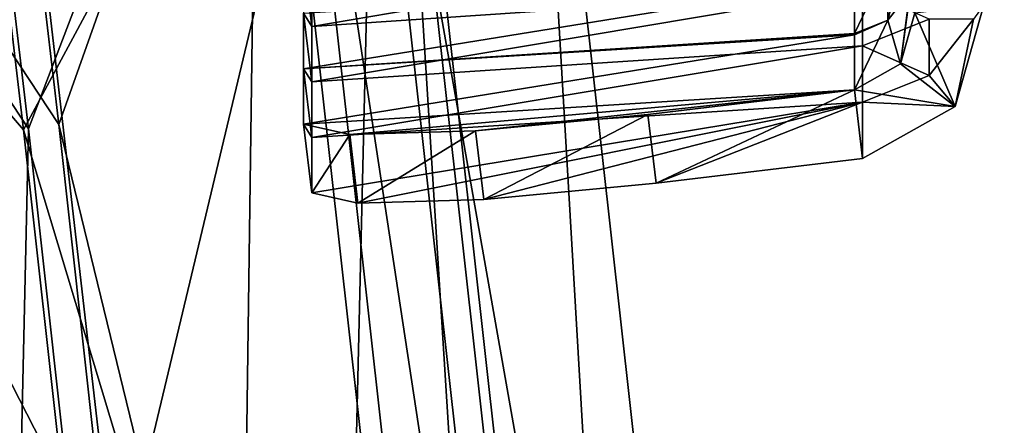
# Model space of a CAD drawing. Extents: x -1633 to 62, y -535 to 375.
# Tile 232 of 256: x -186 to -172, y -2 to 4. Entities that reach past the tile are written whole.
import ezdxf

# ---------------------------------------------------------------- set-up
doc = ezdxf.new("R2010")
doc.units = 0
doc.header["$LTSCALE"] = 33.374815
for name, color, linetype in [('1018', 7, 'CONTINUOUS'), ('1019', 7, 'CONTINUOUS'), ('1020', 7, 'CONTINUOUS'), ('1021', 7, 'CONTINUOUS'), ('1023', 7, 'CONTINUOUS'), ('1024', 7, 'CONTINUOUS'), ('1026', 7, 'CONTINUOUS'), ('1027', 7, 'CONTINUOUS'), ('409', 7, 'CONTINUOUS'), ('411', 7, 'CONTINUOUS'), ('45', 7, 'CONTINUOUS'), ('46', 7, 'CONTINUOUS'), ('47', 7, 'CONTINUOUS'), ('48', 7, 'CONTINUOUS')]:
    doc.layers.add(name, color=color, linetype=linetype)

msp = doc.modelspace()

# ---------------------------------------------------------------- linework, layer by layer
at = {"layer": '1018', "color": 7, "linetype": 'CONTINUOUS'}
for points in [[(-173.804, 4.564, 256.078), (-173.804, 5.376, 264.953), (-181.746, 4.028, 260.694), (-173.804, 4.564, 256.078)], [(-181.746, 4.028, 260.694), (-173.804, 5.376, 264.953), (-181.746, 4.826, 269.416), (-181.746, 4.028, 260.694)], [(-173.804, 3.751, 247.203), (-173.804, 4.564, 256.078), (-181.746, 3.229, 251.972), (-173.804, 3.751, 247.203)], [(-181.746, 3.229, 251.972), (-173.804, 4.564, 256.078), (-181.746, 4.028, 260.694), (-181.746, 3.229, 251.972)], [(-173.804, 2.938, 238.328), (-173.804, 3.751, 247.203), (-181.746, 2.43, 243.25), (-173.804, 2.938, 238.328)], [(-181.746, 2.43, 243.25), (-173.804, 3.751, 247.203), (-181.746, 3.229, 251.972), (-181.746, 2.43, 243.25)], [(-181.746, 1.632, 234.528), (-173.804, 2.938, 238.328), (-181.746, 2.43, 243.25), (-181.746, 1.632, 234.528)], [(-173.804, 2.938, 238.328), (-181.746, 1.632, 234.528), (-181.081, 1.483, 232.031), (-173.804, 2.938, 238.328)], [(-179.265, 1.534, 230.189), (-173.804, 2.938, 238.328), (-181.081, 1.483, 232.031), (-179.265, 1.534, 230.189)], [(-176.782, 1.77, 229.495), (-173.804, 2.938, 238.328), (-179.265, 1.534, 230.189), (-176.782, 1.77, 229.495)], [(-173.804, 2.126, 229.462), (-173.804, 2.938, 238.328), (-176.782, 1.77, 229.495), (-173.804, 2.126, 229.462)]]:
    msp.add_3dface(points, dxfattribs=at)
at = {"layer": '1019', "color": 7, "linetype": 'CONTINUOUS'}
for points in [[(-173.804, 3.751, 247.203), (-172.843, 4.135, 247.168), (-173.804, 4.564, 256.078), (-173.804, 3.751, 247.203)], [(-172.057, 4.341, 229.259), (-172.203, 4.133, 238.219), (-172.469, 2.874, 229.394), (-172.057, 4.341, 229.259)], [(-173.804, 3.751, 247.203), (-172.843, 3.322, 238.293), (-172.843, 4.135, 247.168), (-173.804, 3.751, 247.203)], [(-172.843, 3.322, 238.293), (-172.203, 4.133, 238.219), (-172.843, 4.135, 247.168), (-172.843, 3.322, 238.293)], [(-172.203, 4.133, 238.219), (-172.843, 3.322, 238.293), (-172.469, 2.874, 229.394), (-172.203, 4.133, 238.219)], [(-173.804, 2.938, 238.328), (-172.843, 3.322, 238.293), (-173.804, 3.751, 247.203), (-173.804, 2.938, 238.328)], [(-172.843, 3.322, 238.293), (-173.804, 2.938, 238.328), (-172.469, 2.874, 229.394), (-172.843, 3.322, 238.293)], [(-173.804, 2.938, 238.328), (-173.804, 2.126, 229.462), (-172.469, 2.874, 229.394), (-173.804, 2.938, 238.328)]]:
    msp.add_3dface(points, dxfattribs=at)
at = {"layer": '1020', "color": 7, "linetype": 'CONTINUOUS'}
for points in [[(-173.923, 4.704, 246.728), (-173.923, 3.927, 238.238), (-181.866, 3.419, 243.16), (-173.923, 4.704, 246.728)], [(-181.866, 4.218, 251.882), (-173.923, 4.704, 246.728), (-181.866, 3.419, 243.16), (-181.866, 4.218, 251.882)], [(-173.923, 3.927, 238.238), (-173.923, 3.91, 238.05), (-181.866, 3.419, 243.16), (-173.923, 3.927, 238.238)], [(-173.923, 3.91, 238.05), (-173.923, 3.115, 229.372), (-181.866, 2.62, 234.438), (-173.923, 3.91, 238.05)], [(-181.866, 3.419, 243.16), (-173.923, 3.91, 238.05), (-181.866, 2.62, 234.438), (-181.866, 3.419, 243.16)], [(-181.866, 2.62, 234.438), (-173.923, 3.115, 229.372), (-181.2, 2.472, 231.941), (-181.866, 2.62, 234.438)], [(-181.2, 2.472, 231.941), (-173.923, 3.115, 229.372), (-179.384, 2.523, 230.099), (-181.2, 2.472, 231.941)], [(-173.923, 3.115, 229.372), (-176.901, 2.759, 229.404), (-179.384, 2.523, 230.099), (-173.923, 3.115, 229.372)]]:
    msp.add_3dface(points, dxfattribs=at)
at = {"layer": '1021', "color": 7, "linetype": 'CONTINUOUS'}
for points in [[(-173.123, 4.524, 238.183), (-173.442, 4.119, 238.22), (-173.123, 5.337, 247.058), (-173.123, 4.524, 238.183)], [(-173.123, 5.337, 247.058), (-173.442, 4.119, 238.22), (-173.442, 4.931, 247.095), (-173.123, 5.337, 247.058)], [(-173.049, 5.034, 238.136), (-173.049, 5.017, 237.948), (-173.256, 3.489, 229.337), (-173.049, 5.034, 238.136)], [(-173.049, 5.034, 238.136), (-173.256, 3.489, 229.337), (-173.123, 4.524, 238.183), (-173.049, 5.034, 238.136)], [(-173.049, 5.017, 237.948), (-173.049, 4.223, 229.27), (-173.256, 3.489, 229.337), (-173.049, 5.017, 237.948)], [(-173.923, 3.927, 238.238), (-173.923, 4.704, 246.728), (-173.442, 4.931, 247.095), (-173.923, 3.927, 238.238)], [(-173.442, 4.119, 238.22), (-173.923, 3.927, 238.238), (-173.442, 4.931, 247.095), (-173.442, 4.119, 238.22)], [(-173.123, 4.524, 238.183), (-173.256, 3.489, 229.337), (-173.442, 4.119, 238.22), (-173.123, 4.524, 238.183)], [(-173.256, 3.489, 229.337), (-173.923, 3.115, 229.372), (-173.442, 4.119, 238.22), (-173.256, 3.489, 229.337)], [(-173.923, 3.115, 229.372), (-173.923, 3.91, 238.05), (-173.442, 4.119, 238.22), (-173.923, 3.115, 229.372)], [(-173.923, 3.91, 238.05), (-173.923, 3.927, 238.238), (-173.442, 4.119, 238.22), (-173.923, 3.91, 238.05)]]:
    msp.add_3dface(points, dxfattribs=at)
at = {"layer": '1023', "color": 7, "linetype": 'CONTINUOUS'}
for points in [[(-176.901, 2.759, 229.404), (-173.923, 3.115, 229.372), (-176.782, 1.77, 229.495), (-176.901, 2.759, 229.404)], [(-173.923, 3.115, 229.372), (-173.804, 2.126, 229.462), (-176.782, 1.77, 229.495), (-173.923, 3.115, 229.372)]]:
    msp.add_3dface(points, dxfattribs=at)
at = {"layer": '1024', "color": 7, "linetype": 'CONTINUOUS'}
for points in [[(-181.866, 5.016, 260.603), (-181.866, 4.218, 251.882), (-181.746, 4.028, 260.694), (-181.866, 5.016, 260.603)], [(-181.866, 5.016, 260.603), (-181.746, 4.028, 260.694), (-181.746, 4.826, 269.416), (-181.866, 5.016, 260.603)], [(-181.866, 4.218, 251.882), (-181.866, 3.419, 243.16), (-181.746, 3.229, 251.972), (-181.866, 4.218, 251.882)], [(-181.866, 4.218, 251.882), (-181.746, 3.229, 251.972), (-181.746, 4.028, 260.694), (-181.866, 4.218, 251.882)], [(-181.866, 3.419, 243.16), (-181.866, 2.62, 234.438), (-181.746, 2.43, 243.25), (-181.866, 3.419, 243.16)], [(-181.866, 3.419, 243.16), (-181.746, 2.43, 243.25), (-181.746, 3.229, 251.972), (-181.866, 3.419, 243.16)], [(-181.866, 2.62, 234.438), (-181.746, 1.632, 234.528), (-181.746, 2.43, 243.25), (-181.866, 2.62, 234.438)]]:
    msp.add_3dface(points, dxfattribs=at)
at = {"layer": '1026', "color": 7, "linetype": 'CONTINUOUS'}
for points in [[(-173.049, 4.223, 229.27), (-172.057, 4.341, 229.259), (-172.469, 2.874, 229.394), (-173.049, 4.223, 229.27)], [(-173.049, 4.223, 229.27), (-172.469, 2.874, 229.394), (-173.256, 3.489, 229.337), (-173.049, 4.223, 229.27)], [(-173.256, 3.489, 229.337), (-172.469, 2.874, 229.394), (-173.923, 3.115, 229.372), (-173.256, 3.489, 229.337)], [(-172.469, 2.874, 229.394), (-173.804, 2.126, 229.462), (-173.923, 3.115, 229.372), (-172.469, 2.874, 229.394)]]:
    msp.add_3dface(points, dxfattribs=at)
at = {"layer": '1027', "color": 7, "linetype": 'CONTINUOUS'}
for points in [[(-179.384, 2.523, 230.099), (-176.901, 2.759, 229.404), (-179.265, 1.534, 230.189), (-179.384, 2.523, 230.099)], [(-176.901, 2.759, 229.404), (-176.782, 1.77, 229.495), (-179.265, 1.534, 230.189), (-176.901, 2.759, 229.404)], [(-181.866, 2.62, 234.438), (-181.2, 2.472, 231.941), (-181.746, 1.632, 234.528), (-181.866, 2.62, 234.438)], [(-181.746, 1.632, 234.528), (-181.2, 2.472, 231.941), (-181.081, 1.483, 232.031), (-181.746, 1.632, 234.528)], [(-181.2, 2.472, 231.941), (-179.384, 2.523, 230.099), (-181.081, 1.483, 232.031), (-181.2, 2.472, 231.941)], [(-179.384, 2.523, 230.099), (-179.265, 1.534, 230.189), (-181.081, 1.483, 232.031), (-179.384, 2.523, 230.099)]]:
    msp.add_3dface(points, dxfattribs=at)
at = {"layer": '409', "color": 7, "linetype": 'CONTINUOUS'}
for points in [[(-193.658, -35.198, -222.23), (-193.658, 35.198, -222.23), (-116.773, -35.198, -222.23), (-193.658, -35.198, -222.23)], [(-116.773, -35.198, -222.23), (-193.658, 35.198, -222.23), (-116.773, 35.198, -222.23), (-116.773, -35.198, -222.23)]]:
    msp.add_3dface(points, dxfattribs=at)
at = {"layer": '411', "color": 7, "linetype": 'CONTINUOUS'}
for points in [[(-193.658, 35.198, 222.23), (-193.658, -35.198, 222.23), (-116.773, 35.198, 222.23), (-193.658, 35.198, 222.23)], [(-116.773, 35.198, 222.23), (-193.658, -35.198, 222.23), (-116.773, -35.198, 222.23), (-116.773, 35.198, 222.23)]]:
    msp.add_3dface(points, dxfattribs=at)
at = {"layer": '45', "color": 7, "linetype": 'CONTINUOUS'}
for points in [[(-188.885, 27.774, 346.099), (-181.149, 11.372, 349.255), (-185.905, 2.541, 347.248), (-188.885, 27.774, 346.099)], [(-184.565, -4.075, 363.171), (-180.779, 11.751, 360.565), (-187.498, 21.296, 362.634), (-184.565, -4.075, 363.171)], [(-178.634, 11.831, 354.825), (-174.191, -27.989, 353.366), (-181.149, 11.372, 349.255), (-178.634, 11.831, 354.825)], [(-180.779, 11.751, 360.565), (-176.261, -28.789, 359.079), (-178.634, 11.831, 354.825), (-180.779, 11.751, 360.565)], [(-178.634, 11.831, 354.825), (-176.261, -28.789, 359.079), (-174.191, -27.989, 353.366), (-178.634, 11.831, 354.825)], [(-181.762, -29.634, 361.605), (-180.779, 11.751, 360.565), (-184.565, -4.075, 363.171), (-181.762, -29.634, 361.605)], [(-176.261, -28.789, 359.079), (-180.779, 11.751, 360.565), (-181.762, -29.634, 361.605), (-176.261, -28.789, 359.079)], [(-181.149, 11.372, 349.255), (-176.784, -27.707, 347.82), (-185.905, 2.541, 347.248), (-181.149, 11.372, 349.255)], [(-181.149, 11.372, 349.255), (-174.191, -27.989, 353.366), (-176.784, -27.707, 347.82), (-181.149, 11.372, 349.255)], [(-185.905, 2.541, 347.248), (-176.784, -27.707, 347.82), (-183.065, -22.978, 346.172), (-185.905, 2.541, 347.248)]]:
    msp.add_3dface(points, dxfattribs=at)
at = {"layer": '46', "color": 7, "linetype": 'CONTINUOUS'}
for points in [[(-188.885, 27.774, 346.099), (-185.905, 2.541, 347.248), (-192.372, 10.076, 349.665), (-188.885, 27.774, 346.099)], [(-184.565, -4.075, 363.171), (-187.498, 21.296, 362.634), (-192.002, 10.455, 360.976), (-184.565, -4.075, 363.171)], [(-184.565, -4.075, 363.171), (-192.002, 10.455, 360.976), (-187.49, -30.034, 359.48), (-184.565, -4.075, 363.171)], [(-185.905, 2.541, 347.248), (-183.065, -22.978, 346.172), (-192.372, 10.076, 349.665), (-185.905, 2.541, 347.248)], [(-192.372, 10.076, 349.665), (-183.065, -22.978, 346.172), (-188.012, -28.952, 348.221), (-192.372, 10.076, 349.665)]]:
    msp.add_3dface(points, dxfattribs=at)
at = {"layer": '47', "color": 7, "linetype": 'CONTINUOUS'}
for points in [[(-185.396, 2.617, 361.239), (-190.645, 10.569, 359.51), (-188.505, 29.067, 360.034), (-185.396, 2.617, 361.239)], [(-185.833, 2.552, 349.247), (-188.831, 27.959, 348.089), (-190.923, 10.285, 351.028), (-185.833, 2.552, 349.247)], [(-186.152, -29.743, 358.023), (-190.645, 10.569, 359.51), (-182.432, -24.087, 360.113), (-186.152, -29.743, 358.023)], [(-182.432, -24.087, 360.113), (-190.645, 10.569, 359.51), (-185.396, 2.617, 361.239), (-182.432, -24.087, 360.113)], [(-186.543, -28.932, 349.579), (-185.833, 2.552, 349.247), (-190.923, 10.285, 351.028), (-186.543, -28.932, 349.579)], [(-182.975, -23.136, 348.163), (-185.833, 2.552, 349.247), (-186.543, -28.932, 349.579), (-182.975, -23.136, 348.163)]]:
    msp.add_3dface(points, dxfattribs=at)
at = {"layer": '48', "color": 7, "linetype": 'CONTINUOUS'}
for points in [[(-185.396, 2.617, 361.239), (-188.505, 29.067, 360.034), (-182.228, 11.542, 359.203), (-185.396, 2.617, 361.239)], [(-188.831, 27.959, 348.089), (-185.833, 2.552, 349.247), (-182.506, 11.257, 350.72), (-188.831, 27.959, 348.089)], [(-177.73, -28.809, 357.722), (-185.396, 2.617, 361.239), (-182.228, 11.542, 359.203), (-177.73, -28.809, 357.722)], [(-178.122, -27.998, 349.278), (-180.619, 11.601, 354.897), (-182.506, 11.257, 350.72), (-178.122, -27.998, 349.278)], [(-176.177, -28.21, 353.437), (-182.228, 11.542, 359.203), (-180.619, 11.601, 354.897), (-176.177, -28.21, 353.437)], [(-177.73, -28.809, 357.722), (-182.228, 11.542, 359.203), (-176.177, -28.21, 353.437), (-177.73, -28.809, 357.722)], [(-176.177, -28.21, 353.437), (-180.619, 11.601, 354.897), (-178.122, -27.998, 349.278), (-176.177, -28.21, 353.437)], [(-185.833, 2.552, 349.247), (-182.975, -23.136, 348.163), (-182.506, 11.257, 350.72), (-185.833, 2.552, 349.247)], [(-182.975, -23.136, 348.163), (-178.122, -27.998, 349.278), (-182.506, 11.257, 350.72), (-182.975, -23.136, 348.163)], [(-182.432, -24.087, 360.113), (-185.396, 2.617, 361.239), (-177.73, -28.809, 357.722), (-182.432, -24.087, 360.113)]]:
    msp.add_3dface(points, dxfattribs=at)

doc.saveas('drawing.dxf')
